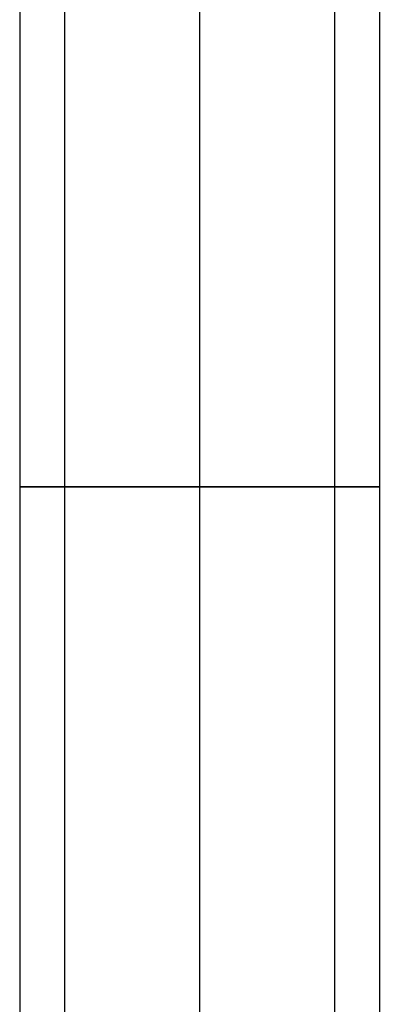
# Model space of a CAD drawing. Header units: millimetres. Extents: x -653 to -103, y 0 to 350.
# Tile 85 of 112: x -119 to -103, y 88 to 131. Entities that reach past the tile are written whole.
import ezdxf

# ---------------------------------------------------------------- set-up
doc = ezdxf.new("R2010")
doc.units = ezdxf.units.MM
doc.layers.add('Level Side Table Ferm Living', color=7, linetype='Continuous', true_color=0x000000)

msp = doc.modelspace()

# ---------------------------------------------------------------- linework, layer by layer
at = {"layer": 'Level Side Table Ferm Living'}
for p, q in [((-102.937, 304, 450), (-102.937, 46, 450)), ((-102.937, 304, 448), (-102.937, 46, 448)), ((-102.937, 304, 449), (-102.937, 46, 449)), ((-118.937, 175, 440), (-118.937, 46, 440)), ((-116.937, 175, 440), (-116.937, 46, 440)), ((-110.937, 175, 448), (-110.937, 46, 448)), ((-110.937, 175, 432), (-110.937, 46, 432)), ((-110.937, 175, 434), (-110.937, 46, 434)), ((-110.937, 175, 446), (-110.937, 46, 446)), ((-104.937, 175, 440), (-104.937, 46, 440)), ((-102.937, 175, 440), (-102.937, 46, 440)), ((-118.937, 110.5, 440), (-118.933, 110.5, 440.278)), ((-118.933, 110.5, 439.722), (-118.937, 110.5, 440)), ((-118.933, 110.5, 440.278), (-118.918, 110.5, 440.555)), ((-118.918, 110.5, 439.445), (-118.933, 110.5, 439.722)), ((-118.918, 110.5, 440.555), (-118.894, 110.5, 440.832)), ((-118.894, 110.5, 439.168), (-118.918, 110.5, 439.445)), ((-118.894, 110.5, 440.832), (-118.86, 110.5, 441.107)), ((-118.86, 110.5, 438.893), (-118.894, 110.5, 439.168)), ((-118.86, 110.5, 441.107), (-118.817, 110.5, 441.382)), ((-118.817, 110.5, 438.618), (-118.86, 110.5, 438.893)), ((-118.817, 110.5, 441.382), (-118.764, 110.5, 441.654)), ((-118.764, 110.5, 438.346), (-118.817, 110.5, 438.618)), ((-118.764, 110.5, 441.654), (-118.702, 110.5, 441.925)), ((-118.702, 110.5, 438.075), (-118.764, 110.5, 438.346)), ((-118.702, 110.5, 441.925), (-118.631, 110.5, 442.193)), ((-118.631, 110.5, 437.807), (-118.702, 110.5, 438.075)), ((-118.631, 110.5, 442.193), (-118.55, 110.5, 442.459)), ((-118.55, 110.5, 437.541), (-118.631, 110.5, 437.807)), ((-118.55, 110.5, 442.459), (-118.46, 110.5, 442.722)), ((-118.46, 110.5, 437.278), (-118.55, 110.5, 437.541)), ((-118.46, 110.5, 442.722), (-118.361, 110.5, 442.981)), ((-118.361, 110.5, 437.019), (-118.46, 110.5, 437.278)), ((-118.361, 110.5, 442.981), (-118.253, 110.5, 443.237)), ((-118.253, 110.5, 436.763), (-118.361, 110.5, 437.019)), ((-118.253, 110.5, 443.237), (-118.137, 110.5, 443.489)), ((-118.137, 110.5, 436.511), (-118.253, 110.5, 436.763)), ((-118.137, 110.5, 443.489), (-118.011, 110.5, 443.737)), ((-118.011, 110.5, 436.263), (-118.137, 110.5, 436.511)), ((-118.011, 110.5, 443.737), (-117.877, 110.5, 443.98)), ((-117.877, 110.5, 436.02), (-118.011, 110.5, 436.263)), ((-117.877, 110.5, 443.98), (-117.735, 110.5, 444.218)), ((-117.735, 110.5, 435.782), (-117.877, 110.5, 436.02)), ((-117.735, 110.5, 444.218), (-117.584, 110.5, 444.452)), ((-117.584, 110.5, 435.548), (-117.735, 110.5, 435.782)), ((-117.584, 110.5, 444.452), (-117.426, 110.5, 444.68)), ((-117.426, 110.5, 435.32), (-117.584, 110.5, 435.548)), ((-117.426, 110.5, 444.68), (-117.259, 110.5, 444.902)), ((-117.259, 110.5, 435.098), (-117.426, 110.5, 435.32)), ((-117.259, 110.5, 444.902), (-117.086, 110.5, 445.119)), ((-117.086, 110.5, 434.881), (-117.259, 110.5, 435.098)), ((-117.086, 110.5, 445.119), (-116.904, 110.5, 445.329)), ((-116.904, 110.5, 434.671), (-117.086, 110.5, 434.881)), ((-116.937, 110.5, 440), (-116.934, 110.5, 439.792)), ((-116.934, 110.5, 440.208), (-116.937, 110.5, 440)), ((-116.934, 110.5, 439.792), (-116.923, 110.5, 439.584)), ((-116.923, 110.5, 440.416), (-116.934, 110.5, 440.208)), ((-116.923, 110.5, 439.584), (-116.905, 110.5, 439.376)), ((-116.905, 110.5, 440.624), (-116.923, 110.5, 440.416)), ((-116.905, 110.5, 439.376), (-116.88, 110.5, 439.17)), ((-116.88, 110.5, 440.83), (-116.905, 110.5, 440.624)), ((-116.904, 110.5, 445.329), (-116.716, 110.5, 445.533)), ((-116.716, 110.5, 434.467), (-116.904, 110.5, 434.671)), ((-116.88, 110.5, 439.17), (-116.847, 110.5, 438.964)), ((-116.847, 110.5, 441.036), (-116.88, 110.5, 440.83)), ((-116.847, 110.5, 438.964), (-116.808, 110.5, 438.759)), ((-116.808, 110.5, 441.241), (-116.847, 110.5, 441.036)), ((-116.808, 110.5, 438.759), (-116.761, 110.5, 438.556)), ((-116.761, 110.5, 441.444), (-116.808, 110.5, 441.241)), ((-116.761, 110.5, 438.556), (-116.708, 110.5, 438.355)), ((-116.708, 110.5, 441.645), (-116.761, 110.5, 441.444)), ((-116.716, 110.5, 445.533), (-116.52, 110.5, 445.73)), ((-116.52, 110.5, 434.27), (-116.716, 110.5, 434.467)), ((-116.708, 110.5, 438.355), (-116.647, 110.5, 438.156)), ((-116.647, 110.5, 441.844), (-116.708, 110.5, 441.645)), ((-116.647, 110.5, 438.156), (-116.579, 110.5, 437.959)), ((-116.579, 110.5, 442.041), (-116.647, 110.5, 441.844)), ((-116.579, 110.5, 437.959), (-116.505, 110.5, 437.764)), ((-116.505, 110.5, 442.236), (-116.579, 110.5, 442.041)), ((-116.52, 110.5, 445.73), (-116.318, 110.5, 445.92)), ((-116.318, 110.5, 434.08), (-116.52, 110.5, 434.27)), ((-116.505, 110.5, 437.764), (-116.424, 110.5, 437.572)), ((-116.424, 110.5, 442.428), (-116.505, 110.5, 442.236)), ((-116.424, 110.5, 437.572), (-116.337, 110.5, 437.383)), ((-116.337, 110.5, 442.617), (-116.424, 110.5, 442.428)), ((-116.337, 110.5, 437.383), (-116.243, 110.5, 437.197)), ((-116.243, 110.5, 442.803), (-116.337, 110.5, 442.617)), ((-116.318, 110.5, 445.92), (-116.109, 110.5, 446.103)), ((-116.109, 110.5, 433.897), (-116.318, 110.5, 434.08)), ((-116.243, 110.5, 437.197), (-116.142, 110.5, 437.015)), ((-116.142, 110.5, 442.985), (-116.243, 110.5, 442.803)), ((-116.142, 110.5, 437.015), (-116.035, 110.5, 436.836)), ((-116.035, 110.5, 443.164), (-116.142, 110.5, 442.985)), ((-116.109, 110.5, 446.103), (-115.894, 110.5, 446.279)), ((-115.894, 110.5, 433.721), (-116.109, 110.5, 433.897)), ((-116.035, 110.5, 436.836), (-115.923, 110.5, 436.661)), ((-115.923, 110.5, 443.339), (-116.035, 110.5, 443.164)), ((-115.923, 110.5, 436.661), (-115.804, 110.5, 436.49)), ((-115.804, 110.5, 443.51), (-115.923, 110.5, 443.339)), ((-115.894, 110.5, 446.279), (-115.673, 110.5, 446.448)), ((-115.673, 110.5, 433.552), (-115.894, 110.5, 433.721)), ((-115.804, 110.5, 436.49), (-115.679, 110.5, 436.323)), ((-115.679, 110.5, 443.677), (-115.804, 110.5, 443.51)), ((-115.679, 110.5, 436.323), (-115.548, 110.5, 436.161)), ((-115.548, 110.5, 443.839), (-115.679, 110.5, 443.677)), ((-115.673, 110.5, 446.448), (-115.447, 110.5, 446.608)), ((-115.447, 110.5, 433.392), (-115.673, 110.5, 433.552)), ((-115.548, 110.5, 436.161), (-115.412, 110.5, 436.003)), ((-115.412, 110.5, 443.997), (-115.548, 110.5, 443.839)), ((-115.447, 110.5, 446.608), (-115.215, 110.5, 446.761)), ((-115.215, 110.5, 433.239), (-115.447, 110.5, 433.392)), ((-115.412, 110.5, 436.003), (-115.271, 110.5, 435.85)), ((-115.271, 110.5, 444.15), (-115.412, 110.5, 443.997)), ((-115.271, 110.5, 435.85), (-115.124, 110.5, 435.702)), ((-115.124, 110.5, 444.298), (-115.271, 110.5, 444.15)), ((-115.215, 110.5, 446.761), (-114.977, 110.5, 446.905)), ((-114.977, 110.5, 433.095), (-115.215, 110.5, 433.239)), ((-115.124, 110.5, 435.702), (-114.973, 110.5, 435.56)), ((-114.973, 110.5, 444.44), (-115.124, 110.5, 444.298)), ((-114.977, 110.5, 446.905), (-114.735, 110.5, 447.041)), ((-114.735, 110.5, 432.959), (-114.977, 110.5, 433.095)), ((-114.973, 110.5, 435.56), (-114.816, 110.5, 435.422)), ((-114.816, 110.5, 444.578), (-114.973, 110.5, 444.44)), ((-114.816, 110.5, 435.422), (-114.655, 110.5, 435.291)), ((-114.655, 110.5, 444.709), (-114.816, 110.5, 444.578)), ((-114.735, 110.5, 447.041), (-114.489, 110.5, 447.169)), ((-114.489, 110.5, 432.831), (-114.735, 110.5, 432.959)), ((-114.655, 110.5, 435.291), (-114.489, 110.5, 435.164)), ((-114.489, 110.5, 444.836), (-114.655, 110.5, 444.709)), ((-114.489, 110.5, 447.169), (-114.238, 110.5, 447.288)), ((-114.238, 110.5, 432.712), (-114.489, 110.5, 432.831)), ((-114.489, 110.5, 435.164), (-114.319, 110.5, 435.044)), ((-114.319, 110.5, 444.956), (-114.489, 110.5, 444.836)), ((-114.319, 110.5, 435.044), (-114.145, 110.5, 434.93)), ((-114.145, 110.5, 445.07), (-114.319, 110.5, 444.956)), ((-114.238, 110.5, 447.288), (-113.983, 110.5, 447.398)), ((-113.983, 110.5, 432.602), (-114.238, 110.5, 432.712)), ((-114.145, 110.5, 434.93), (-113.967, 110.5, 434.821)), ((-113.967, 110.5, 445.179), (-114.145, 110.5, 445.07)), ((-113.983, 110.5, 447.398), (-113.724, 110.5, 447.499)), ((-113.724, 110.5, 432.501), (-113.983, 110.5, 432.602)), ((-113.967, 110.5, 434.821), (-113.786, 110.5, 434.719)), ((-113.786, 110.5, 445.281), (-113.967, 110.5, 445.179)), ((-113.786, 110.5, 434.719), (-113.601, 110.5, 434.624)), ((-113.601, 110.5, 445.376), (-113.786, 110.5, 445.281)), ((-113.724, 110.5, 447.499), (-113.462, 110.5, 447.591)), ((-113.462, 110.5, 432.409), (-113.724, 110.5, 432.501)), ((-113.601, 110.5, 434.624), (-113.413, 110.5, 434.534)), ((-113.413, 110.5, 445.466), (-113.601, 110.5, 445.376)), ((-113.462, 110.5, 447.591), (-113.197, 110.5, 447.674)), ((-113.197, 110.5, 432.326), (-113.462, 110.5, 432.409)), ((-113.413, 110.5, 434.534), (-113.221, 110.5, 434.452)), ((-113.221, 110.5, 445.548), (-113.413, 110.5, 445.466)), ((-113.221, 110.5, 434.452), (-113.028, 110.5, 434.376)), ((-113.028, 110.5, 445.624), (-113.221, 110.5, 445.548)), ((-113.197, 110.5, 447.674), (-112.93, 110.5, 447.748)), ((-112.93, 110.5, 432.252), (-113.197, 110.5, 432.326)), ((-113.028, 110.5, 434.376), (-112.831, 110.5, 434.307)), ((-112.831, 110.5, 445.693), (-113.028, 110.5, 445.624)), ((-112.93, 110.5, 447.748), (-112.659, 110.5, 447.812)), ((-112.659, 110.5, 432.188), (-112.93, 110.5, 432.252)), ((-112.831, 110.5, 434.307), (-112.632, 110.5, 434.244)), ((-112.632, 110.5, 445.756), (-112.831, 110.5, 445.693)), ((-112.659, 110.5, 447.812), (-112.387, 110.5, 447.868)), ((-112.387, 110.5, 432.132), (-112.659, 110.5, 432.188)), ((-112.632, 110.5, 434.244), (-112.432, 110.5, 434.189)), ((-112.432, 110.5, 445.811), (-112.632, 110.5, 445.756)), ((-112.432, 110.5, 434.189), (-112.229, 110.5, 434.141)), ((-112.229, 110.5, 445.859), (-112.432, 110.5, 445.811)), ((-112.387, 110.5, 447.868), (-112.113, 110.5, 447.913)), ((-112.113, 110.5, 432.087), (-112.387, 110.5, 432.132)), ((-112.229, 110.5, 434.141), (-112.025, 110.5, 434.099)), ((-112.025, 110.5, 445.901), (-112.229, 110.5, 445.859)), ((-112.113, 110.5, 447.913), (-111.838, 110.5, 447.949)), ((-111.838, 110.5, 432.051), (-112.113, 110.5, 432.087)), ((-112.025, 110.5, 434.099), (-111.819, 110.5, 434.065)), ((-111.819, 110.5, 445.935), (-112.025, 110.5, 445.901)), ((-111.838, 110.5, 447.949), (-111.562, 110.5, 447.976)), ((-111.562, 110.5, 432.024), (-111.838, 110.5, 432.051)), ((-111.819, 110.5, 434.065), (-111.613, 110.5, 434.038)), ((-111.613, 110.5, 445.962), (-111.819, 110.5, 445.935)), ((-111.613, 110.5, 434.038), (-111.406, 110.5, 434.018)), ((-111.406, 110.5, 445.982), (-111.613, 110.5, 445.962)), ((-111.562, 110.5, 447.976), (-111.284, 110.5, 447.992)), ((-111.284, 110.5, 432.008), (-111.562, 110.5, 432.024)), ((-111.406, 110.5, 434.018), (-111.198, 110.5, 434.006)), ((-111.198, 110.5, 445.994), (-111.406, 110.5, 445.982)), ((-111.284, 110.5, 447.992), (-111.007, 110.5, 448)), ((-111.007, 110.5, 432), (-111.284, 110.5, 432.008)), ((-111.198, 110.5, 434.006), (-110.989, 110.5, 434)), ((-110.989, 110.5, 446), (-111.198, 110.5, 445.994)), ((-111.007, 110.5, 448), (-110.729, 110.5, 447.997)), ((-110.729, 110.5, 432.003), (-111.007, 110.5, 432)), ((-110.989, 110.5, 434), (-110.781, 110.5, 434.002)), ((-110.781, 110.5, 445.998), (-110.989, 110.5, 446)), ((-110.781, 110.5, 434.002), (-110.573, 110.5, 434.011)), ((-110.573, 110.5, 445.989), (-110.781, 110.5, 445.998)), ((-110.729, 110.5, 447.997), (-110.452, 110.5, 447.985)), ((-110.452, 110.5, 432.015), (-110.729, 110.5, 432.003)), ((-110.573, 110.5, 434.011), (-110.365, 110.5, 434.027)), ((-110.365, 110.5, 445.973), (-110.573, 110.5, 445.989)), ((-110.452, 110.5, 447.985), (-110.175, 110.5, 447.964)), ((-110.175, 110.5, 432.036), (-110.452, 110.5, 432.015)), ((-110.365, 110.5, 434.027), (-110.159, 110.5, 434.051)), ((-110.159, 110.5, 445.949), (-110.365, 110.5, 445.973)), ((-110.175, 110.5, 447.964), (-109.899, 110.5, 447.932)), ((-109.899, 110.5, 432.068), (-110.175, 110.5, 432.036)), ((-110.159, 110.5, 434.051), (-109.953, 110.5, 434.081)), ((-109.953, 110.5, 445.919), (-110.159, 110.5, 445.949)), ((-109.953, 110.5, 434.081), (-109.748, 110.5, 434.119)), ((-109.748, 110.5, 445.881), (-109.953, 110.5, 445.919)), ((-109.899, 110.5, 447.932), (-109.624, 110.5, 447.891)), ((-109.624, 110.5, 432.109), (-109.899, 110.5, 432.068)), ((-109.748, 110.5, 434.119), (-109.544, 110.5, 434.164)), ((-109.544, 110.5, 445.836), (-109.748, 110.5, 445.881)), ((-109.624, 110.5, 447.891), (-109.351, 110.5, 447.841)), ((-109.351, 110.5, 432.159), (-109.624, 110.5, 432.109)), ((-109.544, 110.5, 434.164), (-109.343, 110.5, 434.216)), ((-109.343, 110.5, 445.784), (-109.544, 110.5, 445.836)), ((-109.351, 110.5, 447.841), (-109.08, 110.5, 447.781)), ((-109.08, 110.5, 432.219), (-109.351, 110.5, 432.159)), ((-109.343, 110.5, 434.216), (-109.143, 110.5, 434.275)), ((-109.143, 110.5, 445.725), (-109.343, 110.5, 445.784)), ((-109.143, 110.5, 434.275), (-108.945, 110.5, 434.34)), ((-108.945, 110.5, 445.66), (-109.143, 110.5, 445.725)), ((-109.08, 110.5, 447.781), (-108.811, 110.5, 447.712)), ((-108.811, 110.5, 432.288), (-109.08, 110.5, 432.219)), ((-108.945, 110.5, 434.34), (-108.75, 110.5, 434.413)), ((-108.75, 110.5, 445.587), (-108.945, 110.5, 445.66)), ((-108.811, 110.5, 447.712), (-108.545, 110.5, 447.634)), ((-108.545, 110.5, 432.366), (-108.811, 110.5, 432.288)), ((-108.75, 110.5, 434.413), (-108.557, 110.5, 434.492)), ((-108.557, 110.5, 445.508), (-108.75, 110.5, 445.587)), ((-108.557, 110.5, 434.492), (-108.368, 110.5, 434.578)), ((-108.368, 110.5, 445.422), (-108.557, 110.5, 445.508)), ((-108.545, 110.5, 447.634), (-108.281, 110.5, 447.546)), ((-108.281, 110.5, 432.454), (-108.545, 110.5, 432.366)), ((-108.368, 110.5, 434.578), (-108.181, 110.5, 434.671)), ((-108.181, 110.5, 445.329), (-108.368, 110.5, 445.422)), ((-108.281, 110.5, 447.546), (-108.021, 110.5, 447.449)), ((-108.021, 110.5, 432.551), (-108.281, 110.5, 432.454)), ((-108.181, 110.5, 434.671), (-107.998, 110.5, 434.769)), ((-107.998, 110.5, 445.231), (-108.181, 110.5, 445.329)), ((-108.021, 110.5, 447.449), (-107.764, 110.5, 447.344)), ((-107.764, 110.5, 432.656), (-108.021, 110.5, 432.551)), ((-107.998, 110.5, 434.769), (-107.818, 110.5, 434.875)), ((-107.818, 110.5, 445.125), (-107.998, 110.5, 445.231)), ((-107.818, 110.5, 434.875), (-107.642, 110.5, 434.986)), ((-107.642, 110.5, 445.014), (-107.818, 110.5, 445.125)), ((-107.764, 110.5, 447.344), (-107.511, 110.5, 447.229)), ((-107.511, 110.5, 432.771), (-107.764, 110.5, 432.656)), ((-107.642, 110.5, 434.986), (-107.47, 110.5, 435.103)), ((-107.47, 110.5, 444.897), (-107.642, 110.5, 445.014)), ((-107.511, 110.5, 447.229), (-107.262, 110.5, 447.106)), ((-107.262, 110.5, 432.894), (-107.511, 110.5, 432.771)), ((-107.47, 110.5, 435.103), (-107.302, 110.5, 435.227)), ((-107.302, 110.5, 444.773), (-107.47, 110.5, 444.897)), ((-107.302, 110.5, 435.227), (-107.139, 110.5, 435.356)), ((-107.139, 110.5, 444.644), (-107.302, 110.5, 444.773)), ((-107.262, 110.5, 447.106), (-107.018, 110.5, 446.974)), ((-107.018, 110.5, 433.026), (-107.262, 110.5, 432.894)), ((-107.139, 110.5, 435.356), (-106.98, 110.5, 435.49)), ((-106.98, 110.5, 444.51), (-107.139, 110.5, 444.644)), ((-107.018, 110.5, 446.974), (-106.778, 110.5, 446.834)), ((-106.778, 110.5, 433.166), (-107.018, 110.5, 433.026)), ((-106.98, 110.5, 435.49), (-106.826, 110.5, 435.63)), ((-106.826, 110.5, 444.37), (-106.98, 110.5, 444.51)), ((-106.826, 110.5, 435.63), (-106.676, 110.5, 435.776)), ((-106.676, 110.5, 444.224), (-106.826, 110.5, 444.37)), ((-106.778, 110.5, 446.834), (-106.543, 110.5, 446.685)), ((-106.543, 110.5, 433.315), (-106.778, 110.5, 433.166)), ((-106.676, 110.5, 435.776), (-106.532, 110.5, 435.926)), ((-106.532, 110.5, 444.074), (-106.676, 110.5, 444.224)), ((-106.543, 110.5, 446.685), (-106.314, 110.5, 446.529)), ((-106.314, 110.5, 433.471), (-106.543, 110.5, 433.315)), ((-106.532, 110.5, 435.926), (-106.394, 110.5, 436.082)), ((-106.394, 110.5, 443.918), (-106.532, 110.5, 444.074)), ((-106.394, 110.5, 436.082), (-106.26, 110.5, 436.242)), ((-106.26, 110.5, 443.758), (-106.394, 110.5, 443.918)), ((-106.314, 110.5, 446.529), (-106.09, 110.5, 446.364)), ((-106.09, 110.5, 433.636), (-106.314, 110.5, 433.471)), ((-106.26, 110.5, 436.242), (-106.133, 110.5, 436.406)), ((-106.133, 110.5, 443.594), (-106.26, 110.5, 443.758)), ((-106.133, 110.5, 436.406), (-106.011, 110.5, 436.575)), ((-106.011, 110.5, 443.425), (-106.133, 110.5, 443.594)), ((-106.09, 110.5, 446.364), (-105.872, 110.5, 446.192)), ((-105.872, 110.5, 433.808), (-106.09, 110.5, 433.636)), ((-106.011, 110.5, 436.575), (-105.895, 110.5, 436.748)), ((-105.895, 110.5, 443.252), (-106.011, 110.5, 443.425)), ((-105.895, 110.5, 436.748), (-105.785, 110.5, 436.925)), ((-105.785, 110.5, 443.075), (-105.895, 110.5, 443.252)), ((-105.872, 110.5, 446.192), (-105.66, 110.5, 446.013)), ((-105.66, 110.5, 433.987), (-105.872, 110.5, 433.808)), ((-105.785, 110.5, 436.925), (-105.682, 110.5, 437.106)), ((-105.682, 110.5, 442.894), (-105.785, 110.5, 443.075)), ((-105.682, 110.5, 437.106), (-105.584, 110.5, 437.29)), ((-105.584, 110.5, 442.71), (-105.682, 110.5, 442.894)), ((-105.66, 110.5, 446.013), (-105.455, 110.5, 445.826)), ((-105.455, 110.5, 434.174), (-105.66, 110.5, 433.987)), ((-105.584, 110.5, 437.29), (-105.493, 110.5, 437.477)), ((-105.493, 110.5, 442.523), (-105.584, 110.5, 442.71)), ((-105.493, 110.5, 437.477), (-105.409, 110.5, 437.668)), ((-105.409, 110.5, 442.332), (-105.493, 110.5, 442.523)), ((-105.455, 110.5, 445.826), (-105.256, 110.5, 445.632)), ((-105.256, 110.5, 434.368), (-105.455, 110.5, 434.174)), ((-105.409, 110.5, 437.668), (-105.332, 110.5, 437.861)), ((-105.332, 110.5, 442.139), (-105.409, 110.5, 442.332)), ((-105.332, 110.5, 437.861), (-105.261, 110.5, 438.057)), ((-105.261, 110.5, 441.943), (-105.332, 110.5, 442.139)), ((-105.261, 110.5, 438.057), (-105.197, 110.5, 438.255)), ((-105.197, 110.5, 441.745), (-105.261, 110.5, 441.943)), ((-105.256, 110.5, 445.632), (-105.064, 110.5, 445.432)), ((-105.064, 110.5, 434.568), (-105.256, 110.5, 434.368)), ((-105.197, 110.5, 438.255), (-105.14, 110.5, 438.455)), ((-105.14, 110.5, 441.545), (-105.197, 110.5, 441.745)), ((-105.14, 110.5, 438.455), (-105.089, 110.5, 438.658)), ((-105.089, 110.5, 441.342), (-105.14, 110.5, 441.545)), ((-105.089, 110.5, 438.658), (-105.046, 110.5, 438.861)), ((-105.046, 110.5, 441.139), (-105.089, 110.5, 441.342)), ((-105.064, 110.5, 445.432), (-104.879, 110.5, 445.225)), ((-104.879, 110.5, 434.775), (-105.064, 110.5, 434.568)), ((-105.046, 110.5, 438.861), (-105.01, 110.5, 439.067)), ((-105.01, 110.5, 440.933), (-105.046, 110.5, 441.139)), ((-105.01, 110.5, 439.067), (-104.982, 110.5, 439.273)), ((-104.982, 110.5, 440.727), (-105.01, 110.5, 440.933)), ((-104.982, 110.5, 439.273), (-104.96, 110.5, 439.48)), ((-104.96, 110.5, 440.52), (-104.982, 110.5, 440.727)), ((-104.96, 110.5, 439.48), (-104.946, 110.5, 439.688)), ((-104.946, 110.5, 440.312), (-104.96, 110.5, 440.52)), ((-104.946, 110.5, 439.688), (-104.938, 110.5, 439.896)), ((-104.938, 110.5, 440.104), (-104.946, 110.5, 440.312)), ((-104.938, 110.5, 439.896), (-104.938, 110.5, 440.104)), ((-104.879, 110.5, 445.225), (-104.701, 110.5, 445.011)), ((-104.701, 110.5, 434.989), (-104.879, 110.5, 434.775)), ((-104.701, 110.5, 445.011), (-104.531, 110.5, 444.792)), ((-104.531, 110.5, 435.208), (-104.701, 110.5, 434.989)), ((-104.531, 110.5, 444.792), (-104.369, 110.5, 444.566)), ((-104.369, 110.5, 435.434), (-104.531, 110.5, 435.208)), ((-104.369, 110.5, 444.566), (-104.214, 110.5, 444.336)), ((-104.214, 110.5, 435.664), (-104.369, 110.5, 435.434)), ((-104.214, 110.5, 444.336), (-104.068, 110.5, 444.1)), ((-104.068, 110.5, 435.9), (-104.214, 110.5, 435.664)), ((-104.068, 110.5, 444.1), (-103.93, 110.5, 443.859)), ((-103.93, 110.5, 436.141), (-104.068, 110.5, 435.9)), ((-103.93, 110.5, 443.859), (-103.8, 110.5, 443.613)), ((-103.8, 110.5, 436.387), (-103.93, 110.5, 436.141)), ((-103.8, 110.5, 443.613), (-103.679, 110.5, 443.363)), ((-103.679, 110.5, 436.637), (-103.8, 110.5, 436.387)), ((-103.679, 110.5, 443.363), (-103.566, 110.5, 443.11)), ((-103.566, 110.5, 436.89), (-103.679, 110.5, 436.637)), ((-103.566, 110.5, 443.11), (-103.463, 110.5, 442.852)), ((-103.463, 110.5, 437.148), (-103.566, 110.5, 436.89)), ((-103.463, 110.5, 442.852), (-103.368, 110.5, 442.591)), ((-103.368, 110.5, 437.409), (-103.463, 110.5, 437.148)), ((-103.368, 110.5, 442.591), (-103.283, 110.5, 442.326)), ((-103.283, 110.5, 437.674), (-103.368, 110.5, 437.409)), ((-103.283, 110.5, 442.326), (-103.207, 110.5, 442.059)), ((-103.207, 110.5, 437.941), (-103.283, 110.5, 437.674)), ((-103.207, 110.5, 442.059), (-103.14, 110.5, 441.79)), ((-103.14, 110.5, 438.21), (-103.207, 110.5, 437.941)), ((-103.14, 110.5, 441.79), (-103.083, 110.5, 441.518)), ((-103.083, 110.5, 438.482), (-103.14, 110.5, 438.21)), ((-103.083, 110.5, 441.518), (-103.035, 110.5, 441.245)), ((-103.035, 110.5, 438.755), (-103.083, 110.5, 438.482)), ((-103.035, 110.5, 441.245), (-102.996, 110.5, 440.97)), ((-102.996, 110.5, 439.03), (-103.035, 110.5, 438.755)), ((-102.996, 110.5, 440.97), (-102.967, 110.5, 440.693)), ((-102.967, 110.5, 439.307), (-102.996, 110.5, 439.03)), ((-102.967, 110.5, 440.693), (-102.948, 110.5, 440.416)), ((-102.948, 110.5, 439.584), (-102.967, 110.5, 439.307)), ((-102.948, 110.5, 440.416), (-102.939, 110.5, 440.139)), ((-102.939, 110.5, 439.861), (-102.948, 110.5, 439.584)), ((-102.939, 110.5, 440.139), (-102.939, 110.5, 439.861))]:
    msp.add_line(p, q, dxfattribs=at)

doc.saveas('drawing.dxf')
